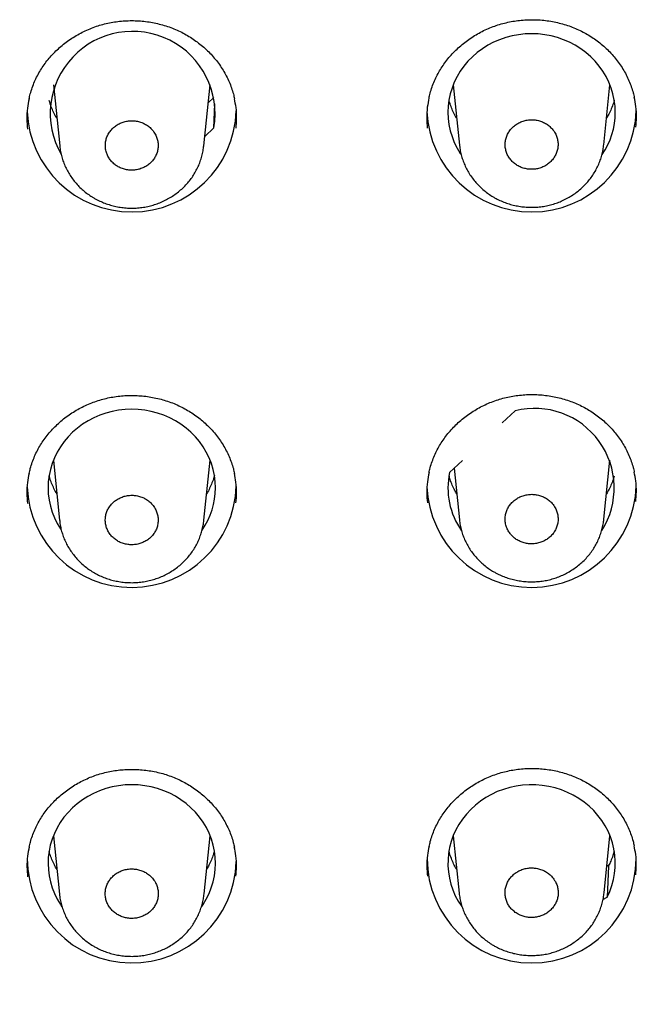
# Model space of a CAD drawing. Header units: millimetres. Extents: x 8 to 1128, y 12 to 2387.
# Tile 67 of 91: x 473 to 486, y 2247 to 2268. Entities that reach past the tile are written whole.
import ezdxf

# ---------------------------------------------------------------- set-up
doc = ezdxf.new("R2010")
doc.units = ezdxf.units.MM

msp = doc.modelspace()

# ---------------------------------------------------------------- linework, layer by layer
at = {"color": 7, "linetype": 'Continuous', "lineweight": 30}
for p, q in [((473.689, 2266.6), (473.824, 2265.282)), ((476.923, 2265.285), (477.058, 2266.6)), ((482.289, 2266.6), (482.422, 2265.3)), ((485.526, 2265.308), (485.658, 2266.6)), ((477.141, 2266.327), (477.019, 2266.212)), ((477.138, 2265.669), (477.163, 2266.185)), ((477.138, 2265.669), (476.944, 2265.487)), ((483.344, 2259.322), (483.621, 2259.582)), ((473.689, 2258.519), (473.822, 2257.221)), ((476.926, 2257.224), (477.058, 2258.519)), ((482.209, 2258.255), (482.485, 2258.515)), ((485.528, 2257.247), (485.658, 2258.519)), ((482.306, 2258.347), (482.42, 2257.238)), ((473.689, 2250.437), (473.818, 2249.18)), ((476.93, 2249.183), (477.058, 2250.437)), ((482.289, 2250.437), (482.416, 2249.198)), ((485.532, 2249.206), (485.658, 2250.437)), ((485.632, 2249.8), (485.591, 2249.776)), ((485.626, 2249.778), (485.599, 2249.114)), ((485.63, 2249.793), (485.626, 2249.778)), ((485.508, 2249.063), (485.599, 2249.114))]:
    msp.add_line(p, q, dxfattribs=at)
at = {"color": 7, "linetype": 'Continuous', "lineweight": 30, "flags": 128}
for points in [[(485.774, 2266.005), (485.768, 2266.137), (485.751, 2266.269), (485.724, 2266.4), (485.686, 2266.527), (485.637, 2266.652), (485.577, 2266.773), (485.508, 2266.888), (485.43, 2266.999), (485.342, 2267.103), (485.246, 2267.201), (485.143, 2267.291), (485.032, 2267.373), (484.914, 2267.447), (484.791, 2267.512), (484.662, 2267.567), (484.53, 2267.613), (484.394, 2267.649), (484.255, 2267.675), (484.115, 2267.691), (483.974, 2267.696), (483.832, 2267.691), (483.692, 2267.675), (483.553, 2267.649), (483.417, 2267.613), (483.285, 2267.567), (483.156, 2267.512), (483.033, 2267.447), (482.916, 2267.373), (482.805, 2267.291), (482.701, 2267.201), (482.605, 2267.103), (482.517, 2266.999), (482.439, 2266.888), (482.37, 2266.773), (482.311, 2266.652), (482.262, 2266.527), (482.223, 2266.4), (482.196, 2266.269), (482.179, 2266.137), (482.174, 2266.005), (482.179, 2265.872), (482.196, 2265.74), (482.223, 2265.61), (482.262, 2265.482), (482.311, 2265.357), (482.37, 2265.237), (482.439, 2265.121), (482.457, 2265.094)], [(477.174, 2257.923), (477.168, 2258.056), (477.151, 2258.188), (477.124, 2258.318), (477.086, 2258.446), (477.037, 2258.571), (476.977, 2258.691), (476.908, 2258.807), (476.83, 2258.918), (476.742, 2259.022), (476.646, 2259.119), (476.543, 2259.21), (476.432, 2259.292), (476.314, 2259.366), (476.191, 2259.43), (476.062, 2259.486), (475.93, 2259.532), (475.794, 2259.568), (475.655, 2259.594), (475.515, 2259.61), (475.374, 2259.615), (475.232, 2259.61), (475.092, 2259.594), (474.953, 2259.568), (474.817, 2259.532), (474.685, 2259.486), (474.556, 2259.43), (474.433, 2259.366), (474.316, 2259.292), (474.205, 2259.21), (474.101, 2259.119), (474.005, 2259.022), (473.917, 2258.918), (473.839, 2258.807), (473.77, 2258.691), (473.711, 2258.571), (473.662, 2258.446), (473.623, 2258.318), (473.596, 2258.188), (473.579, 2258.056), (473.574, 2257.923), (473.579, 2257.791), (473.596, 2257.659), (473.623, 2257.529), (473.662, 2257.401), (473.711, 2257.276), (473.77, 2257.155), (473.839, 2257.04), (473.857, 2257.012)], [(476.878, 2248.913), (476.907, 2248.956), (476.976, 2249.072), (477.036, 2249.193), (477.085, 2249.318), (477.123, 2249.446), (477.151, 2249.576), (477.168, 2249.708), (477.174, 2249.841), (477.168, 2249.974), (477.152, 2250.106), (477.124, 2250.236), (477.086, 2250.364), (477.037, 2250.489), (476.978, 2250.61), (476.909, 2250.726), (476.83, 2250.836), (476.742, 2250.94), (476.646, 2251.038), (476.542, 2251.128), (476.431, 2251.211), (476.314, 2251.284), (476.19, 2251.349), (476.062, 2251.405), (475.929, 2251.451), (475.793, 2251.487), (475.654, 2251.513), (475.513, 2251.528), (475.372, 2251.533), (475.231, 2251.528), (475.09, 2251.512), (474.952, 2251.486), (474.815, 2251.45), (474.683, 2251.404), (474.554, 2251.348), (474.431, 2251.283), (474.313, 2251.209), (474.202, 2251.126), (474.099, 2251.036), (474.003, 2250.938), (473.915, 2250.834), (473.837, 2250.723), (473.768, 2250.607), (473.709, 2250.486), (473.661, 2250.361), (473.622, 2250.233), (473.595, 2250.103), (473.579, 2249.971), (473.574, 2249.838), (473.58, 2249.705), (473.597, 2249.573), (473.624, 2249.443), (473.663, 2249.315), (473.713, 2249.19), (473.772, 2249.07), (473.842, 2248.954), (473.873, 2248.908)], [(485.599, 2249.114), (485.654, 2249.237), (485.7, 2249.363), (485.735, 2249.491), (485.758, 2249.623), (485.771, 2249.755), (485.773, 2249.888), (485.764, 2250.021), (485.743, 2250.152), (485.712, 2250.282), (485.67, 2250.409), (485.617, 2250.532), (485.554, 2250.651), (485.482, 2250.766), (485.4, 2250.874), (485.309, 2250.976), (485.21, 2251.071), (485.103, 2251.159), (484.99, 2251.238), (484.87, 2251.309), (484.745, 2251.37), (484.614, 2251.423), (484.48, 2251.465), (484.343, 2251.497), (484.203, 2251.52), (484.063, 2251.531), (483.921, 2251.533), (483.78, 2251.524), (483.64, 2251.504), (483.502, 2251.474), (483.367, 2251.434), (483.236, 2251.385), (483.109, 2251.325), (482.988, 2251.257), (482.872, 2251.18), (482.764, 2251.094), (482.663, 2251.001), (482.57, 2250.901), (482.486, 2250.794), (482.411, 2250.681), (482.345, 2250.563), (482.29, 2250.441), (482.245, 2250.315), (482.211, 2250.186), (482.188, 2250.055), (482.176, 2249.922), (482.174, 2249.789), (482.184, 2249.656), (482.206, 2249.525), (482.238, 2249.395), (482.28, 2249.269), (482.333, 2249.145), (482.397, 2249.026), (482.47, 2248.912), (482.475, 2248.905)]]:
    msp.add_lwpolyline(points, dxfattribs=at)
at = {"color": 7, "linetype": 'Continuous', "lineweight": 30}
for centre, radius, start, end in [((475.393, 2265.976), 1.772, 350.0186, 209.7784), ((475.373, 2266.112), 2.251, 182.1968, 358.1488), ((483.973, 2266.112), 2.251, 182.1803, 358.1956), ((484.153, 2266.009), 1.62, 325.6255, 359.8441), ((484.036, 2257.92), 1.714, 327.6521, 104.0246), ((483.784, 2257.924), 1.61, 168.1258, 215.0539), ((475.373, 2258.031), 2.251, 182.1756, 358.1884), ((475.553, 2257.928), 1.62, 325.6434, 359.8442), ((483.973, 2258.031), 2.251, 182.1518, 358.2267), ((475.375, 2249.946), 2.249, 180.0695, 358.321), ((483.974, 2249.944), 2.247, 180.0266, 359.9734)]:
    msp.add_arc(centre, radius, start, end, dxfattribs=at)
for points, knots in [([(473.166, 2266.294), (473.174, 2266.329), (473.192, 2266.411), (473.232, 2266.535), (473.282, 2266.666), (473.342, 2266.792), (473.41, 2266.912), (473.487, 2267.029), (473.572, 2267.141), (473.666, 2267.249), (473.768, 2267.351), (473.877, 2267.448), (473.993, 2267.538), (474.115, 2267.62), (474.242, 2267.695), (474.374, 2267.762), (474.51, 2267.82), (474.648, 2267.869), (474.789, 2267.908), (474.932, 2267.94), (475.077, 2267.962), (475.225, 2267.975), (475.374, 2267.98), (475.524, 2267.975), (475.673, 2267.962), (475.821, 2267.939), (475.966, 2267.907), (476.109, 2267.867), (476.248, 2267.818), (476.383, 2267.76), (476.512, 2267.695), (476.637, 2267.622), (476.756, 2267.541), (476.87, 2267.453), (476.978, 2267.357), (477.08, 2267.254), (477.174, 2267.146), (477.261, 2267.032), (477.339, 2266.912), (477.409, 2266.789), (477.469, 2266.662), (477.52, 2266.532), (477.559, 2266.41), (477.576, 2266.33), (477.584, 2266.296)], [0, 0, 0, 0, 0.019091, 0.043465, 0.067622, 0.091513, 0.115158, 0.138787, 0.16269, 0.186775, 0.211004, 0.235333, 0.259713, 0.284084, 0.308387, 0.332581, 0.356632, 0.380516, 0.4042, 0.427829, 0.451636, 0.475577, 0.499633, 0.523776, 0.547973, 0.572182, 0.59636, 0.620471, 0.644489, 0.668396, 0.692147, 0.715847, 0.739714, 0.763732, 0.787877, 0.812116, 0.836415, 0.860735, 0.88503, 0.909269, 0.93343, 0.957498, 0.981393, 1, 1, 1, 1]), ([(481.767, 2266.309), (481.775, 2266.345), (481.793, 2266.426), (481.832, 2266.551), (481.883, 2266.681), (481.943, 2266.807), (482.011, 2266.928), (482.088, 2267.045), (482.173, 2267.157), (482.267, 2267.265), (482.369, 2267.368), (482.478, 2267.464), (482.594, 2267.555), (482.716, 2267.638), (482.843, 2267.713), (482.975, 2267.78), (483.11, 2267.838), (483.249, 2267.887), (483.389, 2267.927), (483.533, 2267.959), (483.678, 2267.981), (483.826, 2267.995), (483.975, 2268), (484.124, 2267.996), (484.273, 2267.983), (484.421, 2267.96), (484.567, 2267.929), (484.71, 2267.889), (484.849, 2267.84), (484.983, 2267.783), (485.112, 2267.718), (485.237, 2267.645), (485.356, 2267.564), (485.47, 2267.476), (485.578, 2267.381), (485.68, 2267.278), (485.774, 2267.17), (485.861, 2267.056), (485.939, 2266.937), (486.008, 2266.814), (486.068, 2266.687), (486.119, 2266.557), (486.157, 2266.436), (486.175, 2266.357), (486.182, 2266.323)], [0, 0, 0, 0, 0.019068, 0.043447, 0.067607, 0.091501, 0.115148, 0.138781, 0.162689, 0.186779, 0.211013, 0.235347, 0.259732, 0.284107, 0.308416, 0.332615, 0.35667, 0.38056, 0.404248, 0.427887, 0.451704, 0.475655, 0.499721, 0.523874, 0.548081, 0.572301, 0.596488, 0.620609, 0.644637, 0.668554, 0.692315, 0.716028, 0.73991, 0.763943, 0.788102, 0.812355, 0.836668, 0.861001, 0.885309, 0.909561, 0.933734, 0.957814, 0.981718, 1, 1, 1, 1]), ([(479.952, 2221.63), (480.077, 2221.651), (480.438, 2221.71), (481.034, 2221.814), (481.74, 2221.947), (482.443, 2222.089), (483.145, 2222.24), (483.844, 2222.4), (484.54, 2222.569), (485.235, 2222.747), (485.926, 2222.934), (486.615, 2223.13), (487.301, 2223.335), (487.984, 2223.548), (488.663, 2223.771), (489.34, 2224.002), (490.012, 2224.241), (490.682, 2224.49), (491.347, 2224.747), (492.009, 2225.012), (492.667, 2225.286), (493.321, 2225.569), (493.971, 2225.86), (494.616, 2226.159), (495.257, 2226.467), (495.893, 2226.782), (496.525, 2227.106), (497.152, 2227.438), (497.774, 2227.778), (498.391, 2228.126), (499.003, 2228.482), (499.61, 2228.846), (500.211, 2229.218), (500.807, 2229.597), (501.397, 2229.984), (501.982, 2230.379), (502.56, 2230.781), (503.133, 2231.19), (503.7, 2231.607), (504.261, 2232.031), (504.815, 2232.462), (505.363, 2232.901), (505.905, 2233.346), (506.44, 2233.798), (506.968, 2234.257), (507.49, 2234.723), (508.005, 2235.196), (508.513, 2235.675), (509.014, 2236.161), (509.508, 2236.653), (509.994, 2237.151), (510.474, 2237.656), (510.945, 2238.167), (511.41, 2238.684), (511.867, 2239.206), (512.316, 2239.735), (512.757, 2240.269), (513.191, 2240.809), (513.616, 2241.355), (514.034, 2241.906), (514.443, 2242.462), (514.845, 2243.023), (515.238, 2243.59), (515.623, 2244.161), (515.999, 2244.738), (516.367, 2245.319), (516.727, 2245.905), (517.078, 2246.496), (517.42, 2247.091), (517.754, 2247.69), (518.079, 2248.294), (518.395, 2248.901), (518.702, 2249.513), (519, 2250.129), (519.29, 2250.748), (519.57, 2251.371), (519.841, 2251.998), (520.103, 2252.628), (520.355, 2253.261), (520.599, 2253.898), (520.833, 2254.538), (521.058, 2255.18), (521.273, 2255.826), (521.479, 2256.474), (521.676, 2257.125), (521.863, 2257.778), (522.04, 2258.433), (522.208, 2259.091), (522.366, 2259.751), (522.515, 2260.413), (522.654, 2261.077), (522.783, 2261.742), (522.903, 2262.409), (523.013, 2263.078), (523.113, 2263.748), (523.203, 2264.419), (523.284, 2265.091), (523.355, 2265.764), (523.415, 2266.438), (523.461, 2267.023), (523.482, 2267.383), (523.49, 2267.518)], [0, 0, 0, 0, 0.005387, 0.015582, 0.025776, 0.035971, 0.046165, 0.05636, 0.066555, 0.076749, 0.086944, 0.097138, 0.107332, 0.117527, 0.127721, 0.137915, 0.148109, 0.158304, 0.168498, 0.178692, 0.188886, 0.19908, 0.209274, 0.219467, 0.229661, 0.239855, 0.250048, 0.260242, 0.270435, 0.280629, 0.290822, 0.301015, 0.311208, 0.321401, 0.331594, 0.341787, 0.35198, 0.362172, 0.372365, 0.382557, 0.39275, 0.402942, 0.413134, 0.423326, 0.433518, 0.44371, 0.453902, 0.464093, 0.474285, 0.484476, 0.494667, 0.504858, 0.515049, 0.52524, 0.535431, 0.545622, 0.555812, 0.566003, 0.576193, 0.586383, 0.596573, 0.606763, 0.616953, 0.627142, 0.637332, 0.647521, 0.65771, 0.667899, 0.678088, 0.688277, 0.698466, 0.708654, 0.718843, 0.729031, 0.739219, 0.749407, 0.759595, 0.769783, 0.779971, 0.790159, 0.800346, 0.810534, 0.820721, 0.830908, 0.841095, 0.851282, 0.861469, 0.871656, 0.881843, 0.89203, 0.902216, 0.912403, 0.922589, 0.932776, 0.942962, 0.953148, 0.963335, 0.973521, 0.983707, 0.993893, 1, 1, 1, 1]), ([(473.165, 2266.297), (473.152, 2266.231), (473.123, 2266.087), (473.111, 2265.868), (473.124, 2265.718), (473.131, 2265.646)], [0, 0, 0, 0, 0.3089036, 0.672172, 1, 1, 1, 1]), ([(473.763, 2265.876), (473.748, 2265.901), (473.712, 2265.963), (473.665, 2266.065), (473.625, 2266.168), (473.607, 2266.233), (473.6, 2266.259)], [0, 0, 0, 0, 0.207293, 0.507617, 0.808523, 1, 1, 1, 1]), ([(477.617, 2265.661), (477.623, 2265.731), (477.635, 2265.879), (477.624, 2266.094), (477.595, 2266.235), (477.582, 2266.299)], [0, 0, 0, 0, 0.327388, 0.697849, 1, 1, 1, 1]), ([(481.766, 2266.313), (481.753, 2266.247), (481.724, 2266.103), (481.712, 2265.884), (481.725, 2265.734), (481.731, 2265.662)], [0, 0, 0, 0, 0.307962, 0.671222, 1, 1, 1, 1]), ([(482.363, 2265.876), (482.357, 2265.885), (482.329, 2265.93), (482.287, 2266.016), (482.239, 2266.131), (482.21, 2266.214), (482.199, 2266.258), (482.198, 2266.262)], [0, 0, 0, 0, 0.0770998, 0.3742489, 0.6719811, 0.9702766, 1, 1, 1, 1]), ([(485.751, 2266.269), (485.751, 2266.266), (485.741, 2266.223), (485.712, 2266.141), (485.664, 2266.025), (485.621, 2265.937), (485.592, 2265.888), (485.584, 2265.876)], [0, 0, 0, 0, 0.018928, 0.313802, 0.608292, 0.902321, 1, 1, 1, 1]), ([(486.215, 2265.687), (486.221, 2265.757), (486.234, 2265.906), (486.222, 2266.12), (486.194, 2266.262), (486.181, 2266.326)], [0, 0, 0, 0, 0.325968, 0.695887, 1, 1, 1, 1]), ([(475.815, 2265.627), (475.794, 2265.649), (475.751, 2265.694), (475.673, 2265.747), (475.588, 2265.788), (475.496, 2265.814), (475.4, 2265.826), (475.305, 2265.823), (475.21, 2265.804), (475.121, 2265.771), (475.039, 2265.724), (474.966, 2265.666), (474.905, 2265.596), (474.857, 2265.518), (474.824, 2265.433), (474.806, 2265.345), (474.805, 2265.254), (474.819, 2265.165), (474.85, 2265.079), (474.895, 2265), (474.954, 2264.929), (475.024, 2264.868), (475.105, 2264.819), (475.193, 2264.784), (475.287, 2264.762), (475.383, 2264.756), (475.479, 2264.766), (475.571, 2264.79), (475.658, 2264.828), (475.737, 2264.879), (475.806, 2264.943), (475.862, 2265.016), (475.905, 2265.097), (475.932, 2265.183), (475.943, 2265.273), (475.939, 2265.363), (475.918, 2265.451), (475.88, 2265.542), (475.838, 2265.597), (475.815, 2265.627)], [0, 0, 0, 0, 0.026464, 0.053696, 0.08016, 0.107392, 0.133856, 0.161088, 0.187552, 0.214783, 0.241247, 0.268478, 0.294941, 0.322172, 0.348635, 0.375866, 0.40233, 0.429561, 0.456025, 0.483256, 0.50972, 0.536952, 0.563416, 0.590648, 0.617112, 0.644344, 0.670808, 0.698039, 0.724503, 0.751734, 0.778198, 0.805429, 0.831892, 0.859123, 0.885586, 0.912817, 0.939281, 0.966512, 1, 1, 1, 1]), ([(484.415, 2265.649), (484.394, 2265.671), (484.352, 2265.716), (484.274, 2265.769), (484.188, 2265.81), (484.096, 2265.836), (484, 2265.847), (483.905, 2265.844), (483.81, 2265.825), (483.721, 2265.792), (483.638, 2265.744), (483.566, 2265.685), (483.504, 2265.615), (483.456, 2265.537), (483.423, 2265.452), (483.405, 2265.363), (483.404, 2265.273), (483.418, 2265.184), (483.449, 2265.098), (483.494, 2265.019), (483.553, 2264.947), (483.624, 2264.887), (483.705, 2264.838), (483.793, 2264.802), (483.887, 2264.782), (483.983, 2264.776), (484.079, 2264.785), (484.171, 2264.809), (484.259, 2264.848), (484.338, 2264.9), (484.407, 2264.964), (484.463, 2265.037), (484.506, 2265.118), (484.533, 2265.204), (484.545, 2265.295), (484.54, 2265.384), (484.519, 2265.473), (484.481, 2265.564), (484.439, 2265.619), (484.415, 2265.649)], [0, 0, 0, 0, 0.026466, 0.053699, 0.080164, 0.107398, 0.133864, 0.161097, 0.187563, 0.214797, 0.241261, 0.268493, 0.294957, 0.322187, 0.348649, 0.375878, 0.40234, 0.429569, 0.456031, 0.483261, 0.509724, 0.536955, 0.56342, 0.590653, 0.617119, 0.644352, 0.670818, 0.698052, 0.724517, 0.75175, 0.778213, 0.805444, 0.831906, 0.859136, 0.885598, 0.912827, 0.939288, 0.966518, 1, 1, 1, 1]), ([(482.424, 2265.296), (482.425, 2265.286), (482.428, 2265.237), (482.445, 2265.15), (482.473, 2265.036), (482.511, 2264.925), (482.559, 2264.818), (482.615, 2264.713), (482.681, 2264.612), (482.755, 2264.517), (482.837, 2264.426), (482.926, 2264.343), (483.019, 2264.268), (483.094, 2264.217), (483.136, 2264.192), (483.145, 2264.186)], [0, 0, 0, 0, 0.021712, 0.10881, 0.194517, 0.279734, 0.365992, 0.452977, 0.540585, 0.628667, 0.717049, 0.805515, 0.893893, 0.97649, 1, 1, 1, 1]), ([(483.145, 2264.186), (483.166, 2264.174), (483.222, 2264.142), (483.317, 2264.096), (483.431, 2264.051), (483.549, 2264.015), (483.67, 2263.988), (483.793, 2263.969), (483.918, 2263.961), (484.044, 2263.961), (484.169, 2263.971), (484.292, 2263.991), (484.412, 2264.02), (484.528, 2264.058), (484.642, 2264.105), (484.752, 2264.161), (484.858, 2264.225), (484.959, 2264.297), (485.054, 2264.377), (485.141, 2264.463), (485.221, 2264.556), (485.292, 2264.654), (485.353, 2264.756), (485.406, 2264.861), (485.451, 2264.972), (485.486, 2265.085), (485.511, 2265.198), (485.52, 2265.274), (485.525, 2265.31)], [0, 0, 0, 0, 0.023425, 0.062029, 0.100826, 0.139935, 0.179311, 0.218892, 0.258601, 0.298325, 0.337981, 0.377497, 0.416768, 0.455386, 0.494319, 0.53363, 0.573235, 0.613025, 0.652846, 0.692553, 0.732027, 0.771137, 0.809376, 0.847785, 0.886469, 0.925386, 0.964478, 1, 1, 1, 1]), ([(473.826, 2265.278), (473.826, 2265.269), (473.83, 2265.219), (473.846, 2265.132), (473.875, 2265.019), (473.913, 2264.908), (473.961, 2264.8), (474.017, 2264.696), (474.083, 2264.595), (474.157, 2264.499), (474.238, 2264.409), (474.327, 2264.325), (474.421, 2264.25), (474.494, 2264.201), (474.534, 2264.176), (474.541, 2264.172)], [0, 0, 0, 0, 0.021933, 0.109383, 0.195378, 0.281035, 0.367718, 0.455132, 0.543168, 0.631674, 0.720476, 0.80935, 0.898129, 0.981107, 1, 1, 1, 1]), ([(474.541, 2264.172), (474.562, 2264.159), (474.618, 2264.127), (474.713, 2264.081), (474.826, 2264.036), (474.944, 2263.999), (475.065, 2263.971), (475.188, 2263.952), (475.313, 2263.943), (475.439, 2263.943), (475.563, 2263.952), (475.687, 2263.971), (475.807, 2264), (475.923, 2264.037), (476.037, 2264.084), (476.147, 2264.139), (476.253, 2264.202), (476.354, 2264.274), (476.449, 2264.353), (476.537, 2264.44), (476.617, 2264.532), (476.688, 2264.629), (476.75, 2264.731), (476.803, 2264.836), (476.847, 2264.946), (476.883, 2265.06), (476.909, 2265.173), (476.918, 2265.25), (476.922, 2265.287)], [0, 0, 0, 0, 0.023405, 0.061985, 0.100758, 0.139841, 0.17919, 0.218744, 0.258425, 0.298119, 0.337745, 0.377228, 0.416463, 0.455045, 0.493945, 0.53322, 0.572788, 0.61254, 0.652319, 0.691984, 0.731412, 0.770473, 0.808668, 0.847038, 0.885683, 0.924561, 0.963614, 1, 1, 1, 1]), ([(421.131, 2263.495), (421.146, 2263.394), (421.195, 2263.074), (421.287, 2262.536), (421.407, 2261.883), (421.537, 2261.231), (421.677, 2260.581), (421.826, 2259.933), (421.985, 2259.287), (422.154, 2258.643), (422.332, 2258.002), (422.519, 2257.363), (422.716, 2256.726), (422.923, 2256.092), (423.139, 2255.461), (423.364, 2254.832), (423.599, 2254.207), (423.843, 2253.585), (424.096, 2252.966), (424.358, 2252.351), (424.63, 2251.739), (424.91, 2251.13), (425.2, 2250.526), (425.498, 2249.925), (425.806, 2249.328), (426.122, 2248.735), (426.447, 2248.147), (426.781, 2247.563), (427.123, 2246.983), (427.474, 2246.408), (427.833, 2245.837), (428.201, 2245.272), (428.578, 2244.711), (428.962, 2244.155), (429.355, 2243.604), (429.756, 2243.059), (430.165, 2242.518), (430.582, 2241.984), (431.007, 2241.454), (431.44, 2240.931), (431.881, 2240.413), (432.329, 2239.901), (432.785, 2239.395), (433.248, 2238.895), (433.719, 2238.401), (434.197, 2237.913), (434.682, 2237.432), (435.174, 2236.957), (435.673, 2236.488), (436.179, 2236.027), (436.692, 2235.571), (437.212, 2235.123), (437.739, 2234.682), (438.271, 2234.247), (438.811, 2233.82), (439.356, 2233.399), (439.908, 2232.986), (440.466, 2232.58), (441.03, 2232.182), (441.599, 2231.791), (442.175, 2231.407), (442.756, 2231.031), (443.343, 2230.663), (443.935, 2230.303), (444.532, 2229.95), (445.135, 2229.605), (445.742, 2229.268), (446.355, 2228.94), (446.972, 2228.619), (447.594, 2228.306), (448.221, 2228.002), (448.852, 2227.706), (449.488, 2227.418), (450.128, 2227.139), (450.771, 2226.868), (451.419, 2226.605), (452.071, 2226.351), (452.726, 2226.106), (453.385, 2225.869), (454.048, 2225.641), (454.713, 2225.421), (455.382, 2225.211), (456.054, 2225.009), (456.729, 2224.816), (457.407, 2224.632), (458.087, 2224.457), (458.77, 2224.291), (459.455, 2224.134), (460.143, 2223.986), (460.833, 2223.846), (461.525, 2223.716), (462.218, 2223.596), (462.913, 2223.484), (463.61, 2223.381), (464.309, 2223.288), (465.008, 2223.203), (465.709, 2223.128), (466.411, 2223.062), (467.114, 2223.006), (467.818, 2222.958), (468.522, 2222.92), (469.227, 2222.891), (469.932, 2222.872), (470.637, 2222.861), (471.343, 2222.86), (472.048, 2222.868), (472.753, 2222.886), (473.458, 2222.912), (474.163, 2222.948), (474.866, 2222.994), (475.569, 2223.048), (476.272, 2223.112), (476.973, 2223.185), (477.673, 2223.267), (478.371, 2223.358), (479.069, 2223.459), (479.764, 2223.568), (480.459, 2223.687), (481.151, 2223.815), (481.841, 2223.952), (482.529, 2224.098), (483.215, 2224.253), (483.898, 2224.417), (484.579, 2224.59), (485.258, 2224.772), (485.933, 2224.963), (486.606, 2225.162), (487.276, 2225.371), (487.942, 2225.588), (488.605, 2225.814), (489.265, 2226.049), (489.921, 2226.292), (490.574, 2226.544), (491.223, 2226.805), (491.868, 2227.074), (492.508, 2227.351), (493.145, 2227.637), (493.777, 2227.931), (494.405, 2228.233), (495.028, 2228.544), (495.647, 2228.863), (496.26, 2229.19), (496.869, 2229.525), (497.473, 2229.868), (498.072, 2230.219), (498.665, 2230.577), (499.253, 2230.944), (499.835, 2231.318), (500.412, 2231.699), (500.983, 2232.089), (501.549, 2232.485), (502.108, 2232.89), (502.661, 2233.301), (503.208, 2233.72), (503.749, 2234.145), (504.283, 2234.578), (504.811, 2235.018), (505.333, 2235.465), (505.847, 2235.918), (506.355, 2236.379), (506.856, 2236.846), (507.35, 2237.319), (507.837, 2237.799), (508.316, 2238.285), (508.789, 2238.778), (509.254, 2239.276), (509.711, 2239.781), (510.161, 2240.292), (510.604, 2240.808), (511.038, 2241.33), (511.465, 2241.858), (511.884, 2242.392), (512.295, 2242.931), (512.698, 2243.475), (513.093, 2244.024), (513.48, 2244.579), (513.858, 2245.139), (514.228, 2245.703), (514.589, 2246.273), (514.942, 2246.847), (515.287, 2247.426), (515.623, 2248.009), (515.95, 2248.596), (516.268, 2249.188), (516.577, 2249.784), (516.878, 2250.384), (517.17, 2250.987), (517.452, 2251.595), (517.726, 2252.206), (517.99, 2252.821), (518.246, 2253.439), (518.492, 2254.06), (518.729, 2254.685), (518.956, 2255.313), (519.174, 2255.943), (519.383, 2256.576), (519.582, 2257.213), (519.772, 2257.851), (519.953, 2258.492), (520.123, 2259.135), (520.285, 2259.781), (520.436, 2260.429), (520.578, 2261.078), (520.71, 2261.729), (520.833, 2262.382), (520.945, 2263.037), (521.019, 2263.491), (521.052, 2263.726), (521.055, 2263.743)], [0, 0, 0, 0, 0.002261, 0.007149, 0.012036, 0.016924, 0.021812, 0.026699, 0.031587, 0.036474, 0.041362, 0.04625, 0.051137, 0.056025, 0.060913, 0.065801, 0.070688, 0.075576, 0.080464, 0.085352, 0.09024, 0.095128, 0.100016, 0.104904, 0.109792, 0.11468, 0.119568, 0.124457, 0.129345, 0.134233, 0.139121, 0.14401, 0.148898, 0.153786, 0.158675, 0.163563, 0.168452, 0.17334, 0.178229, 0.183118, 0.188006, 0.192895, 0.197784, 0.202673, 0.207562, 0.21245, 0.217339, 0.222228, 0.227117, 0.232006, 0.236895, 0.241785, 0.246674, 0.251563, 0.256452, 0.261341, 0.266231, 0.27112, 0.276009, 0.280899, 0.285788, 0.290677, 0.295567, 0.300456, 0.305346, 0.310235, 0.315125, 0.320014, 0.324904, 0.329794, 0.334683, 0.339573, 0.344463, 0.349352, 0.354242, 0.359132, 0.364022, 0.368912, 0.373801, 0.378691, 0.383581, 0.388471, 0.393361, 0.398251, 0.403141, 0.408031, 0.41292, 0.41781, 0.4227, 0.42759, 0.43248, 0.43737, 0.44226, 0.44715, 0.45204, 0.45693, 0.46182, 0.466711, 0.471601, 0.476491, 0.481381, 0.486271, 0.491161, 0.496051, 0.500941, 0.505831, 0.510721, 0.515611, 0.520501, 0.525391, 0.530281, 0.535171, 0.540061, 0.544952, 0.549842, 0.554732, 0.559622, 0.564512, 0.569402, 0.574292, 0.579182, 0.584072, 0.588962, 0.593852, 0.598742, 0.603632, 0.608522, 0.613412, 0.618301, 0.623191, 0.628081, 0.632971, 0.637861, 0.642751, 0.647641, 0.65253, 0.65742, 0.66231, 0.6672, 0.672089, 0.676979, 0.681869, 0.686758, 0.691648, 0.696538, 0.701427, 0.706317, 0.711206, 0.716096, 0.720985, 0.725875, 0.730764, 0.735654, 0.740543, 0.745432, 0.750322, 0.755211, 0.7601, 0.764989, 0.769878, 0.774768, 0.779657, 0.784546, 0.789435, 0.794324, 0.799213, 0.804101, 0.80899, 0.813879, 0.818768, 0.823657, 0.828545, 0.833434, 0.838323, 0.843211, 0.8481, 0.852988, 0.857877, 0.862765, 0.867654, 0.872542, 0.87743, 0.882319, 0.887207, 0.892095, 0.896983, 0.901871, 0.906759, 0.911647, 0.916535, 0.921423, 0.926311, 0.931199, 0.936087, 0.940975, 0.945863, 0.950751, 0.955638, 0.960526, 0.965414, 0.970301, 0.975189, 0.980077, 0.984964, 0.989852, 0.99474, 0.999627, 1, 1, 1, 1]), ([(473.167, 2258.231), (473.175, 2258.268), (473.193, 2258.35), (473.233, 2258.474), (473.284, 2258.604), (473.343, 2258.729), (473.412, 2258.85), (473.488, 2258.966), (473.574, 2259.078), (473.668, 2259.185), (473.77, 2259.287), (473.879, 2259.383), (473.995, 2259.473), (474.117, 2259.555), (474.244, 2259.63), (474.376, 2259.696), (474.511, 2259.754), (474.65, 2259.802), (474.79, 2259.842), (474.933, 2259.873), (475.079, 2259.895), (475.227, 2259.909), (475.376, 2259.913), (475.525, 2259.908), (475.674, 2259.895), (475.822, 2259.872), (475.968, 2259.84), (476.11, 2259.8), (476.249, 2259.751), (476.384, 2259.693), (476.513, 2259.628), (476.637, 2259.555), (476.757, 2259.475), (476.871, 2259.386), (476.979, 2259.291), (477.08, 2259.189), (477.175, 2259.08), (477.261, 2258.966), (477.339, 2258.847), (477.408, 2258.724), (477.469, 2258.598), (477.519, 2258.468), (477.558, 2258.347), (477.575, 2258.268), (477.583, 2258.233)], [0, 0, 0, 0, 0.019394, 0.04377, 0.067928, 0.091819, 0.115464, 0.139092, 0.162995, 0.187079, 0.211305, 0.235632, 0.260008, 0.284373, 0.308671, 0.332858, 0.356901, 0.380778, 0.404452, 0.428075, 0.451876, 0.475812, 0.499862, 0.523999, 0.548189, 0.572392, 0.596562, 0.620666, 0.644677, 0.668575, 0.692318, 0.716014, 0.739877, 0.763892, 0.788033, 0.812269, 0.836565, 0.860882, 0.885175, 0.909413, 0.933573, 0.957641, 0.981535, 1, 1, 1, 1]), ([(481.768, 2258.247), (481.776, 2258.283), (481.794, 2258.365), (481.833, 2258.489), (481.884, 2258.619), (481.944, 2258.744), (482.012, 2258.865), (482.089, 2258.981), (482.174, 2259.093), (482.268, 2259.201), (482.37, 2259.303), (482.479, 2259.4), (482.595, 2259.489), (482.717, 2259.572), (482.844, 2259.647), (482.976, 2259.714), (483.112, 2259.772), (483.25, 2259.821), (483.39, 2259.861), (483.534, 2259.892), (483.679, 2259.914), (483.827, 2259.928), (483.976, 2259.933), (484.125, 2259.929), (484.274, 2259.915), (484.422, 2259.893), (484.567, 2259.862), (484.71, 2259.822), (484.849, 2259.773), (484.983, 2259.716), (485.113, 2259.651), (485.237, 2259.579), (485.356, 2259.498), (485.47, 2259.41), (485.578, 2259.315), (485.68, 2259.213), (485.774, 2259.105), (485.86, 2258.991), (485.938, 2258.873), (486.008, 2258.75), (486.068, 2258.623), (486.118, 2258.494), (486.157, 2258.373), (486.174, 2258.294), (486.182, 2258.26)], [0, 0, 0, 0, 0.019283, 0.043662, 0.067822, 0.091714, 0.115359, 0.13899, 0.162896, 0.186982, 0.211212, 0.235542, 0.259921, 0.28429, 0.308591, 0.332781, 0.356828, 0.380708, 0.404385, 0.428017, 0.451827, 0.475771, 0.49983, 0.523976, 0.548175, 0.572387, 0.596567, 0.620681, 0.644701, 0.66861, 0.692362, 0.716072, 0.73995, 0.763979, 0.788135, 0.812385, 0.836695, 0.861026, 0.885331, 0.909582, 0.933754, 0.957834, 0.981737, 1, 1, 1, 1]), ([(473.166, 2258.235), (473.153, 2258.17), (473.125, 2258.027), (473.112, 2257.809), (473.125, 2257.659), (473.132, 2257.588)], [0, 0, 0, 0, 0.305792, 0.669765, 1, 1, 1, 1]), ([(473.763, 2257.795), (473.757, 2257.804), (473.729, 2257.849), (473.687, 2257.934), (473.639, 2258.05), (473.61, 2258.133), (473.599, 2258.177), (473.598, 2258.181)], [0, 0, 0, 0, 0.0771, 0.374249, 0.671981, 0.970277, 1, 1, 1, 1]), ([(477.151, 2258.188), (477.151, 2258.185), (477.141, 2258.142), (477.112, 2258.06), (477.064, 2257.944), (477.021, 2257.855), (476.992, 2257.807), (476.984, 2257.795)], [0, 0, 0, 0, 0.018928, 0.313802, 0.608292, 0.902322, 1, 1, 1, 1]), ([(477.616, 2257.602), (477.622, 2257.671), (477.634, 2257.818), (477.623, 2258.032), (477.594, 2258.173), (477.582, 2258.237)], [0, 0, 0, 0, 0.325006, 0.696028, 1, 1, 1, 1]), ([(481.767, 2258.251), (481.754, 2258.186), (481.725, 2258.043), (481.713, 2257.825), (481.726, 2257.675), (481.732, 2257.603)], [0, 0, 0, 0, 0.305669, 0.669591, 1, 1, 1, 1]), ([(482.363, 2257.795), (482.348, 2257.82), (482.313, 2257.881), (482.266, 2257.983), (482.225, 2258.087), (482.206, 2258.153), (482.199, 2258.18)], [0, 0, 0, 0, 0.204295, 0.503051, 0.802387, 1, 1, 1, 1]), ([(485.748, 2258.178), (485.743, 2258.161), (485.728, 2258.105), (485.693, 2258.01), (485.643, 2257.898), (485.603, 2257.827), (485.584, 2257.793)], [0, 0, 0, 0, 0.123675, 0.424445, 0.724787, 1, 1, 1, 1]), ([(486.214, 2257.628), (486.22, 2257.697), (486.233, 2257.845), (486.221, 2258.059), (486.193, 2258.2), (486.18, 2258.264)], [0, 0, 0, 0, 0.324472, 0.695068, 1, 1, 1, 1]), ([(475.815, 2257.566), (475.794, 2257.588), (475.752, 2257.633), (475.674, 2257.685), (475.588, 2257.726), (475.496, 2257.753), (475.4, 2257.765), (475.305, 2257.761), (475.21, 2257.743), (475.121, 2257.71), (475.038, 2257.663), (474.966, 2257.604), (474.904, 2257.534), (474.856, 2257.456), (474.823, 2257.371), (474.805, 2257.283), (474.804, 2257.193), (474.818, 2257.104), (474.849, 2257.018), (474.894, 2256.939), (474.953, 2256.868), (475.024, 2256.807), (475.105, 2256.758), (475.193, 2256.723), (475.287, 2256.702), (475.383, 2256.696), (475.479, 2256.705), (475.571, 2256.729), (475.659, 2256.767), (475.737, 2256.819), (475.807, 2256.882), (475.863, 2256.955), (475.906, 2257.036), (475.933, 2257.122), (475.945, 2257.212), (475.94, 2257.301), (475.919, 2257.39), (475.881, 2257.481), (475.839, 2257.536), (475.815, 2257.566)], [0, 0, 0, 0, 0.0264646, 0.0536967, 0.0801613, 0.1073934, 0.1338569, 0.1610879, 0.1875501, 0.2147797, 0.2412412, 0.2684701, 0.2949321, 0.3221613, 0.3486245, 0.3758551, 0.4023198, 0.4295519, 0.4560178, 0.4832511, 0.5097172, 0.5369509, 0.5634163, 0.5906492, 0.6171132, 0.6443447, 0.6708072, 0.6980372, 0.7244988, 0.7517279, 0.7781896, 0.8054186, 0.8318814, 0.8591114, 0.8855757, 0.9128073, 0.9392729, 0.9665059, 1, 1, 1, 1]), ([(484.416, 2257.588), (484.395, 2257.61), (484.353, 2257.654), (484.275, 2257.707), (484.189, 2257.748), (484.097, 2257.774), (484.001, 2257.786), (483.905, 2257.782), (483.81, 2257.763), (483.721, 2257.73), (483.638, 2257.683), (483.565, 2257.624), (483.503, 2257.554), (483.456, 2257.476), (483.422, 2257.391), (483.404, 2257.303), (483.403, 2257.212), (483.417, 2257.123), (483.448, 2257.037), (483.493, 2256.958), (483.552, 2256.887), (483.623, 2256.826), (483.704, 2256.777), (483.792, 2256.742), (483.887, 2256.721), (483.982, 2256.715), (484.079, 2256.724), (484.171, 2256.749), (484.259, 2256.787), (484.338, 2256.839), (484.407, 2256.902), (484.464, 2256.975), (484.506, 2257.057), (484.534, 2257.143), (484.546, 2257.233), (484.541, 2257.323), (484.52, 2257.411), (484.482, 2257.502), (484.44, 2257.557), (484.416, 2257.588)], [0, 0, 0, 0, 0.026468, 0.053703, 0.080171, 0.107406, 0.133873, 0.161107, 0.187571, 0.214803, 0.241265, 0.268494, 0.294954, 0.322181, 0.348641, 0.375868, 0.40233, 0.429559, 0.456023, 0.483255, 0.509722, 0.536956, 0.563424, 0.59066, 0.617127, 0.644362, 0.670827, 0.69806, 0.724522, 0.751752, 0.778212, 0.80544, 0.8319, 0.859127, 0.885588, 0.912816, 0.93928, 0.96651, 1, 1, 1, 1]), ([(483.147, 2256.123), (483.169, 2256.111), (483.225, 2256.079), (483.32, 2256.034), (483.434, 2255.989), (483.552, 2255.954), (483.673, 2255.927), (483.796, 2255.909), (483.922, 2255.9), (484.047, 2255.901), (484.172, 2255.911), (484.295, 2255.931), (484.415, 2255.96), (484.532, 2255.999), (484.645, 2256.046), (484.755, 2256.101), (484.861, 2256.166), (484.962, 2256.238), (485.057, 2256.318), (485.145, 2256.405), (485.224, 2256.497), (485.295, 2256.595), (485.357, 2256.697), (485.409, 2256.803), (485.453, 2256.913), (485.488, 2257.027), (485.514, 2257.139), (485.523, 2257.214), (485.527, 2257.249)], [0, 0, 0, 0, 0.023423, 0.062054, 0.100878, 0.140015, 0.17942, 0.21903, 0.258768, 0.298521, 0.338206, 0.37775, 0.417049, 0.455696, 0.494655, 0.533991, 0.573621, 0.613436, 0.653281, 0.693011, 0.732506, 0.771635, 0.809888, 0.848308, 0.886999, 0.925923, 0.965019, 1, 1, 1, 1]), ([(473.824, 2257.217), (473.824, 2257.207), (473.828, 2257.158), (473.844, 2257.071), (473.873, 2256.958), (473.911, 2256.847), (473.959, 2256.74), (474.015, 2256.635), (474.081, 2256.535), (474.154, 2256.439), (474.236, 2256.349), (474.325, 2256.265), (474.419, 2256.19), (474.493, 2256.14), (474.535, 2256.114), (474.544, 2256.109)], [0, 0, 0, 0, 0.02182, 0.108932, 0.194652, 0.279915, 0.366222, 0.453266, 0.540939, 0.629091, 0.717549, 0.806094, 0.894554, 0.977237, 1, 1, 1, 1]), ([(474.544, 2256.109), (474.565, 2256.097), (474.621, 2256.064), (474.716, 2256.018), (474.83, 2255.973), (474.947, 2255.937), (475.068, 2255.91), (475.192, 2255.891), (475.317, 2255.882), (475.443, 2255.882), (475.567, 2255.892), (475.691, 2255.911), (475.811, 2255.94), (475.927, 2255.978), (476.041, 2256.024), (476.151, 2256.08), (476.257, 2256.143), (476.358, 2256.215), (476.453, 2256.295), (476.541, 2256.381), (476.62, 2256.473), (476.691, 2256.571), (476.753, 2256.672), (476.806, 2256.778), (476.85, 2256.888), (476.885, 2257.001), (476.911, 2257.114), (476.92, 2257.19), (476.925, 2257.226)], [0, 0, 0, 0, 0.023405, 0.062015, 0.100819, 0.139935, 0.179317, 0.218904, 0.258619, 0.298347, 0.338005, 0.377522, 0.41679, 0.455405, 0.494336, 0.533643, 0.573241, 0.613023, 0.652832, 0.692524, 0.731979, 0.771064, 0.809278, 0.847663, 0.886321, 0.925211, 0.964274, 1, 1, 1, 1]), ([(482.422, 2257.234), (482.423, 2257.225), (482.426, 2257.176), (482.442, 2257.089), (482.471, 2256.976), (482.509, 2256.865), (482.557, 2256.758), (482.613, 2256.653), (482.679, 2256.552), (482.752, 2256.457), (482.834, 2256.367), (482.923, 2256.283), (483.017, 2256.208), (483.093, 2256.156), (483.136, 2256.13), (483.147, 2256.123)], [0, 0, 0, 0, 0.021228, 0.108024, 0.193488, 0.278354, 0.364273, 0.450925, 0.538206, 0.62597, 0.714045, 0.802218, 0.890314, 0.972651, 1, 1, 1, 1]), ([(473.169, 2250.19), (473.177, 2250.227), (473.195, 2250.309), (473.235, 2250.433), (473.286, 2250.563), (473.346, 2250.687), (473.414, 2250.807), (473.491, 2250.923), (473.576, 2251.034), (473.67, 2251.141), (473.772, 2251.243), (473.881, 2251.339), (473.997, 2251.428), (474.119, 2251.51), (474.246, 2251.584), (474.378, 2251.65), (474.513, 2251.708), (474.652, 2251.756), (474.792, 2251.796), (474.935, 2251.826), (475.081, 2251.848), (475.228, 2251.862), (475.377, 2251.866), (475.527, 2251.861), (475.676, 2251.848), (475.823, 2251.825), (475.969, 2251.793), (476.111, 2251.753), (476.25, 2251.704), (476.385, 2251.647), (476.514, 2251.581), (476.638, 2251.509), (476.757, 2251.428), (476.871, 2251.34), (476.979, 2251.245), (477.08, 2251.143), (477.174, 2251.035), (477.261, 2250.921), (477.338, 2250.803), (477.408, 2250.68), (477.468, 2250.554), (477.518, 2250.425), (477.556, 2250.304), (477.574, 2250.226), (477.581, 2250.192)], [0, 0, 0, 0, 0.019627, 0.04401, 0.068173, 0.092068, 0.115717, 0.139353, 0.163262, 0.187349, 0.21158, 0.235908, 0.260285, 0.284649, 0.308944, 0.333128, 0.357167, 0.381038, 0.404705, 0.428328, 0.452127, 0.476061, 0.50011, 0.524245, 0.548432, 0.572632, 0.596799, 0.620898, 0.644904, 0.668797, 0.692533, 0.716229, 0.740095, 0.764111, 0.788254, 0.812493, 0.836791, 0.86111, 0.885405, 0.909645, 0.933808, 0.95788, 0.981776, 1, 1, 1, 1]), ([(481.769, 2250.205), (481.778, 2250.241), (481.796, 2250.323), (481.835, 2250.447), (481.886, 2250.577), (481.946, 2250.702), (482.014, 2250.822), (482.091, 2250.938), (482.176, 2251.049), (482.27, 2251.157), (482.372, 2251.259), (482.481, 2251.355), (482.597, 2251.444), (482.719, 2251.527), (482.846, 2251.601), (482.977, 2251.668), (483.113, 2251.725), (483.251, 2251.774), (483.391, 2251.814), (483.534, 2251.845), (483.68, 2251.868), (483.827, 2251.881), (483.976, 2251.886), (484.126, 2251.882), (484.274, 2251.868), (484.422, 2251.846), (484.568, 2251.815), (484.71, 2251.775), (484.849, 2251.726), (484.983, 2251.67), (485.112, 2251.605), (485.237, 2251.532), (485.356, 2251.452), (485.47, 2251.364), (485.578, 2251.27), (485.679, 2251.168), (485.773, 2251.06), (485.859, 2250.947), (485.937, 2250.829), (486.006, 2250.706), (486.066, 2250.58), (486.117, 2250.451), (486.155, 2250.331), (486.172, 2250.252), (486.18, 2250.219)], [0, 0, 0, 0, 0.019372, 0.043756, 0.06792, 0.091814, 0.115462, 0.139098, 0.163008, 0.187097, 0.211328, 0.235658, 0.260037, 0.284402, 0.308699, 0.332885, 0.356925, 0.380797, 0.404465, 0.428096, 0.451902, 0.475844, 0.4999, 0.524043, 0.548239, 0.572448, 0.596623, 0.620732, 0.644747, 0.66865, 0.692395, 0.716105, 0.739986, 0.764017, 0.788175, 0.812427, 0.836739, 0.861071, 0.885379, 0.909632, 0.933807, 0.957891, 0.981777, 1, 1, 1, 1]), ([(473.168, 2250.194), (473.155, 2250.129), (473.127, 2249.987), (473.114, 2249.771), (473.128, 2249.621), (473.134, 2249.55)], [0, 0, 0, 0, 0.3041794, 0.6688341, 1, 1, 1, 1]), ([(473.763, 2249.712), (473.745, 2249.745), (473.706, 2249.813), (473.657, 2249.924), (473.62, 2250.021), (473.604, 2250.08), (473.599, 2250.1)], [0, 0, 0, 0, 0.261329, 0.558019, 0.855281, 1, 1, 1, 1]), ([(477.15, 2250.106), (477.144, 2250.082), (477.126, 2250.017), (477.087, 2249.915), (477.039, 2249.808), (477.001, 2249.742), (476.984, 2249.713)], [0, 0, 0, 0, 0.177876, 0.472457, 0.76661, 1, 1, 1, 1]), ([(477.614, 2249.564), (477.619, 2249.632), (477.632, 2249.779), (477.621, 2249.992), (477.592, 2250.132), (477.58, 2250.195)], [0, 0, 0, 0, 0.324287, 0.69602, 1, 1, 1, 1]), ([(481.769, 2250.209), (481.756, 2250.145), (481.727, 2250.002), (481.715, 2249.786), (481.728, 2249.637), (481.735, 2249.566)], [0, 0, 0, 0, 0.305333, 0.669845, 1, 1, 1, 1]), ([(482.363, 2249.712), (482.361, 2249.716), (482.336, 2249.755), (482.296, 2249.834), (482.246, 2249.949), (482.213, 2250.041), (482.199, 2250.095), (482.196, 2250.108)], [0, 0, 0, 0, 0.030442, 0.320575, 0.611279, 0.902537, 1, 1, 1, 1]), ([(485.749, 2250.101), (485.74, 2250.07), (485.72, 2249.998), (485.679, 2249.895), (485.645, 2249.825), (485.629, 2249.794)], [0, 0, 0, 0, 0.298892, 0.678925, 1, 1, 1, 1]), ([(486.212, 2249.591), (486.218, 2249.659), (486.231, 2249.806), (486.219, 2250.019), (486.191, 2250.159), (486.178, 2250.222)], [0, 0, 0, 0, 0.325118, 0.696576, 1, 1, 1, 1]), ([(475.818, 2249.525), (475.797, 2249.547), (475.754, 2249.591), (475.676, 2249.644), (475.59, 2249.686), (475.498, 2249.712), (475.402, 2249.724), (475.306, 2249.721), (475.211, 2249.703), (475.121, 2249.67), (475.038, 2249.623), (474.965, 2249.564), (474.903, 2249.495), (474.855, 2249.417), (474.821, 2249.332), (474.803, 2249.244), (474.802, 2249.153), (474.816, 2249.064), (474.847, 2248.978), (474.892, 2248.899), (474.951, 2248.827), (475.022, 2248.766), (475.103, 2248.717), (475.191, 2248.682), (475.286, 2248.66), (475.381, 2248.654), (475.478, 2248.663), (475.571, 2248.687), (475.659, 2248.725), (475.738, 2248.776), (475.807, 2248.84), (475.864, 2248.912), (475.907, 2248.994), (475.935, 2249.08), (475.947, 2249.17), (475.942, 2249.259), (475.921, 2249.348), (475.883, 2249.439), (475.841, 2249.494), (475.818, 2249.525)], [0, 0, 0, 0, 0.026464, 0.053696, 0.080161, 0.107393, 0.133854, 0.161083, 0.187542, 0.214768, 0.241226, 0.268451, 0.294911, 0.322138, 0.348601, 0.375832, 0.4023, 0.429534, 0.456004, 0.483241, 0.509711, 0.536948, 0.563414, 0.590649, 0.617112, 0.644342, 0.670801, 0.698028, 0.724486, 0.751711, 0.77817, 0.805396, 0.831858, 0.859088, 0.885554, 0.912788, 0.939257, 0.966494, 1, 1, 1, 1]), ([(484.419, 2249.546), (484.398, 2249.568), (484.355, 2249.613), (484.278, 2249.666), (484.191, 2249.707), (484.099, 2249.733), (484.003, 2249.745), (483.907, 2249.742), (483.811, 2249.724), (483.722, 2249.691), (483.638, 2249.644), (483.565, 2249.585), (483.503, 2249.515), (483.454, 2249.437), (483.421, 2249.352), (483.402, 2249.264), (483.401, 2249.173), (483.415, 2249.084), (483.445, 2248.998), (483.49, 2248.918), (483.549, 2248.847), (483.62, 2248.786), (483.702, 2248.736), (483.79, 2248.701), (483.884, 2248.68), (483.98, 2248.673), (484.077, 2248.682), (484.17, 2248.706), (484.258, 2248.745), (484.338, 2248.796), (484.407, 2248.86), (484.464, 2248.932), (484.508, 2249.014), (484.536, 2249.1), (484.548, 2249.19), (484.543, 2249.28), (484.523, 2249.368), (484.485, 2249.46), (484.442, 2249.515), (484.419, 2249.546)], [0, 0, 0, 0, 0.026469, 0.053706, 0.080175, 0.107413, 0.133879, 0.161113, 0.187573, 0.214802, 0.241259, 0.268483, 0.294939, 0.322163, 0.348621, 0.375847, 0.40231, 0.429541, 0.456009, 0.483245, 0.509716, 0.536955, 0.563426, 0.590665, 0.617133, 0.644368, 0.670831, 0.698061, 0.724519, 0.751744, 0.7782, 0.805424, 0.831881, 0.859106, 0.885567, 0.912796, 0.939263, 0.966497, 1, 1, 1, 1]), ([(474.544, 2248.065), (474.565, 2248.053), (474.621, 2248.021), (474.717, 2247.975), (474.83, 2247.931), (474.948, 2247.894), (475.07, 2247.867), (475.193, 2247.849), (475.319, 2247.84), (475.444, 2247.84), (475.569, 2247.85), (475.693, 2247.869), (475.813, 2247.898), (475.93, 2247.936), (476.043, 2247.983), (476.154, 2248.038), (476.26, 2248.102), (476.361, 2248.174), (476.456, 2248.253), (476.544, 2248.339), (476.624, 2248.432), (476.695, 2248.529), (476.757, 2248.63), (476.809, 2248.736), (476.854, 2248.846), (476.889, 2248.959), (476.915, 2249.072), (476.924, 2249.148), (476.929, 2249.185)], [0, 0, 0, 0, 0.023377, 0.06198, 0.100777, 0.139886, 0.179263, 0.218844, 0.258553, 0.298275, 0.337928, 0.37744, 0.416705, 0.455319, 0.49424, 0.533536, 0.573125, 0.612898, 0.652699, 0.692384, 0.731831, 0.770913, 0.809112, 0.847474, 0.886105, 0.924968, 0.964002, 1, 1, 1, 1]), ([(482.418, 2249.193), (482.418, 2249.186), (482.421, 2249.14), (482.437, 2249.056), (482.465, 2248.942), (482.502, 2248.831), (482.549, 2248.724), (482.605, 2248.619), (482.67, 2248.518), (482.743, 2248.422), (482.824, 2248.331), (482.913, 2248.247), (483.008, 2248.17), (483.088, 2248.116), (483.135, 2248.088), (483.147, 2248.08)], [0, 0, 0, 0, 0.015213, 0.10182, 0.187211, 0.271776, 0.357402, 0.443768, 0.530777, 0.618284, 0.706121, 0.794082, 0.881981, 0.969698, 1, 1, 1, 1]), ([(483.147, 2248.08), (483.168, 2248.068), (483.224, 2248.036), (483.32, 2247.991), (483.434, 2247.947), (483.552, 2247.911), (483.673, 2247.884), (483.797, 2247.866), (483.922, 2247.858), (484.048, 2247.859), (484.173, 2247.869), (484.297, 2247.889), (484.417, 2247.918), (484.534, 2247.957), (484.647, 2248.004), (484.757, 2248.059), (484.864, 2248.123), (484.965, 2248.196), (485.06, 2248.276), (485.147, 2248.362), (485.227, 2248.455), (485.298, 2248.552), (485.36, 2248.654), (485.413, 2248.76), (485.457, 2248.87), (485.492, 2248.984), (485.518, 2249.096), (485.527, 2249.172), (485.531, 2249.208)], [0, 0, 0, 0, 0.023392, 0.062007, 0.100817, 0.13994, 0.179331, 0.218927, 0.258651, 0.29839, 0.338061, 0.377591, 0.416879, 0.455516, 0.494456, 0.533774, 0.573385, 0.613182, 0.65301, 0.692724, 0.732203, 0.77132, 0.809549, 0.847937, 0.886594, 0.925482, 0.964542, 1, 1, 1, 1]), ([(473.819, 2249.176), (473.82, 2249.168), (473.823, 2249.122), (473.839, 2249.037), (473.867, 2248.923), (473.905, 2248.813), (473.951, 2248.705), (474.007, 2248.6), (474.072, 2248.5), (474.146, 2248.403), (474.227, 2248.313), (474.316, 2248.229), (474.411, 2248.152), (474.489, 2248.099), (474.534, 2248.071), (474.544, 2248.065)], [0, 0, 0, 0, 0.016387, 0.103254, 0.188852, 0.273742, 0.359701, 0.446403, 0.533747, 0.621586, 0.70975, 0.798026, 0.886233, 0.974251, 1, 1, 1, 1])]:
    msp.add_open_spline(points, degree=3, knots=knots, dxfattribs=at)

doc.saveas('drawing.dxf')
